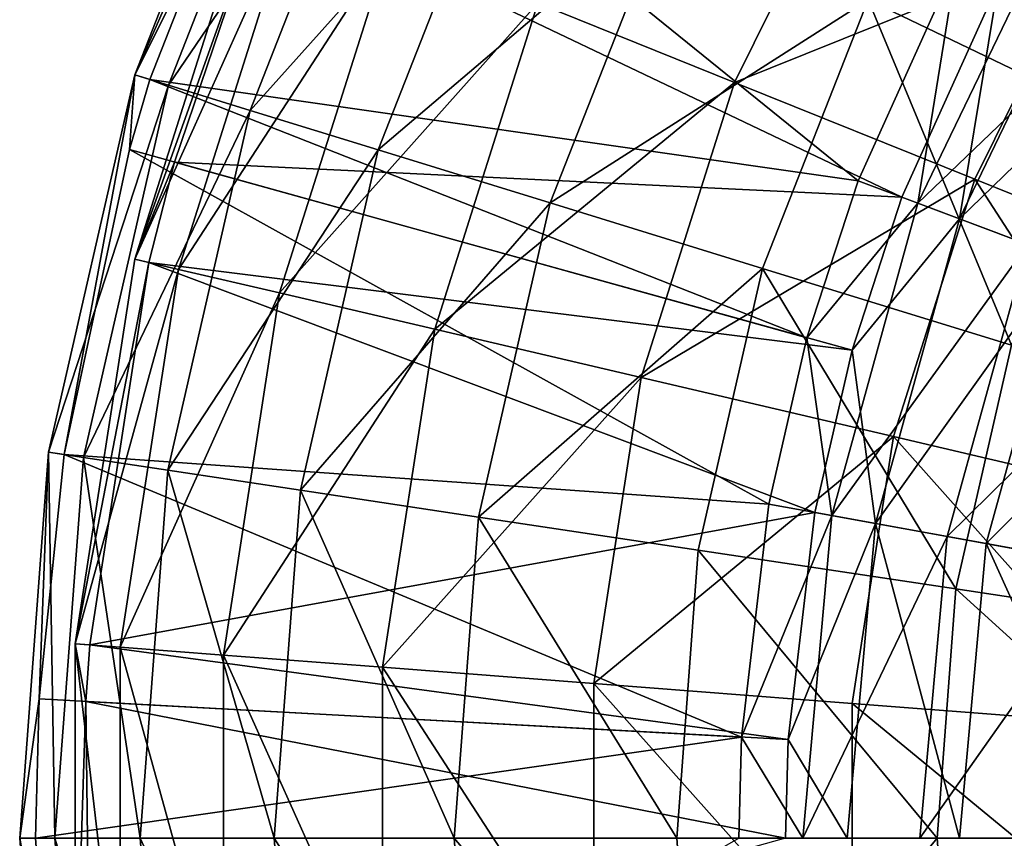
# Model space of a CAD drawing. Extents: x 1 to 221, y -110 to 110.
# Tile 7 of 73: x 1 to 43, y 0 to 35. Entities that reach past the tile are written whole.
import ezdxf

# ---------------------------------------------------------------- set-up
doc = ezdxf.new("R2010")
doc.units = 0
doc.header["$LTSCALE"] = 25.4
doc.layers.get('0').update_dxf_attribs({"color": 13, "linetype": 'CONTINUOUS'})

# ---------------------------------------------------------------- blocks, each defined once
blk = doc.blocks.new('CAMELEON-PEAR-L-8532_STL_1')
at = {"color": 254}
mesh = blk.add_polyface(dxfattribs=at)
corners = [(37.326, 43.891, 44.489), (23.148, 35.47, 58.358), (31.492, 32.107, 44.489), (29.594, 48.488, 58.358)]
mesh.append_faces([[corners[k] for k in face] for face in [(0, 1, 2), (1, 0, 3)]], dxfattribs={"vtx0": -1, "color": 254})
mesh = blk.add_polyface(dxfattribs=at)
corners = [(12.638, 47.443, 122.537), (6.027, 32.428, 107.115), (6.668, 32.23, 122.537), (12.034, 47.734, 107.115)]
mesh.append_faces([[corners[k] for k in face] for face in [(0, 1, 2), (1, 0, 3)]], dxfattribs={"vtx0": -1, "color": 254})
mesh = blk.add_polyface(dxfattribs=at)
corners = [(6.027, 32.428, 107.115), (13.379, 47.086, 91.752), (7.454, 31.987, 91.752), (12.034, 47.734, 107.115)]
mesh.append_faces([[corners[k] for k in face] for face in [(0, 1, 2), (1, 0, 3)]], dxfattribs={"vtx0": -1, "color": 254})
mesh = blk.add_polyface(dxfattribs=at)
corners = [(12.638, 47.443, 122.537), (6.668, 32.23, 122.537), (36.739, 27.929, 384.128)]
mesh.append_faces([[corners[k] for k in face] for face in [(0, 1, 2)]], dxfattribs={"color": 254})
mesh = blk.add_polyface(dxfattribs=at)
corners = [(12.638, 47.443, 122.537), (36.739, 27.929, 384.128), (40.93, 37.231, 384.128)]
mesh.append_faces([[corners[k] for k in face] for face in [(0, 1, 2)]], dxfattribs={"color": 254})
mesh = blk.add_polyface(dxfattribs=at)
corners = [(7.454, 31.987, 91.752), (16.648, 45.512, 76.749), (10.921, 30.918, 76.749), (13.379, 47.086, 91.752)]
mesh.append_faces([[corners[k] for k in face] for face in [(0, 1, 2), (1, 0, 3)]], dxfattribs={"vtx0": -1, "color": 254})
mesh = blk.add_polyface(dxfattribs=at)
corners = [(43.308, 46.257, 36.78), (47.136, 30.83, 26.012), (37.171, 35.628, 36.78), (52.446, 40.027, 26.012)]
mesh.append_faces([[corners[k] for k in face] for face in [(0, 1, 2), (1, 0, 3)]], dxfattribs={"vtx0": -1, "color": 254})
mesh = blk.add_polyface(dxfattribs=at)
corners = [(10.921, 30.918, 76.749), (21.776, 43.042, 62.4), (16.359, 29.24, 62.4), (16.648, 45.512, 76.749)]
mesh.append_faces([[corners[k] for k in face] for face in [(0, 1, 2), (1, 0, 3)]], dxfattribs={"vtx0": -1, "color": 254})
mesh = blk.add_polyface(dxfattribs=at)
corners = [(46.787, 38.267, 32.156), (31.492, 32.107, 44.489), (41.7, 27.993, 32.156), (37.326, 43.891, 44.489)]
mesh.append_faces([[corners[k] for k in face] for face in [(0, 1, 2), (1, 0, 3)]], dxfattribs={"vtx0": -1, "color": 254})
mesh = blk.add_polyface(dxfattribs=at)
corners = [(16.359, 29.24, 62.4), (28.662, 39.726, 48.99), (23.663, 26.988, 48.99), (21.776, 43.042, 62.4)]
mesh.append_faces([[corners[k] for k in face] for face in [(0, 1, 2), (1, 0, 3)]], dxfattribs={"vtx0": -1, "color": 254})
mesh = blk.add_polyface(dxfattribs=at)
corners = [(11.011, 40.361, 105.791), (11.58, 40.132, 122.31), (6.024, 24.602, 105.791)]
mesh.append_faces([[corners[k] for k in face] for face in [(0, 1, 2)]], dxfattribs={"color": 254})
mesh = blk.add_polyface(dxfattribs=at)
corners = [(12.787, 39.646, 89.371), (6.024, 24.602, 105.791), (7.887, 24.165, 89.371), (11.011, 40.361, 105.791)]
mesh.append_faces([[corners[k] for k in face] for face in [(0, 1, 2), (1, 0, 3)]], dxfattribs={"vtx0": -1, "color": 254})
mesh = blk.add_polyface(dxfattribs=at)
corners = [(11.58, 40.132, 122.31), (7.71, 28.721, 122.31), (6.024, 24.602, 105.791)]
mesh.append_faces([[corners[k] for k in face] for face in [(0, 1, 2)]], dxfattribs={"color": 254})
mesh = blk.add_polyface(dxfattribs=at)
corners = [(11.58, 40.132, 122.31), (38.599, 27.23, 383.901), (7.71, 28.721, 122.31)]
mesh.append_faces([[corners[k] for k in face] for face in [(0, 1, 2)]], dxfattribs={"color": 254})
mesh = blk.add_polyface(dxfattribs=at)
corners = [(11.58, 40.132, 122.31), (42.685, 36.3, 383.901), (38.599, 27.23, 383.901)]
mesh.append_faces([[corners[k] for k in face] for face in [(0, 1, 2)]], dxfattribs={"color": 254})
mesh = blk.add_polyface(dxfattribs=at)
corners = [(23.663, 26.988, 48.99), (37.171, 35.628, 36.78), (32.688, 24.204, 36.78), (28.662, 39.726, 48.99)]
mesh.append_faces([[corners[k] for k in face] for face in [(0, 1, 2), (1, 0, 3)]], dxfattribs={"vtx0": -1, "color": 254})
mesh = blk.add_polyface(dxfattribs=at)
corners = [(16.864, 38.003, 73.436), (7.887, 24.165, 89.371), (12.168, 23.164, 73.436), (12.787, 39.646, 89.371)]
mesh.append_faces([[corners[k] for k in face] for face in [(0, 1, 2), (1, 0, 3)]], dxfattribs={"vtx0": -1, "color": 254})
mesh = blk.add_polyface(dxfattribs=at)
corners = [(45.256, 39.372, 397.577), (40.93, 37.231, 384.128), (39.285, 26.973, 397.577)]
mesh.append_faces([[corners[k] for k in face] for face in [(0, 1, 2)]], dxfattribs={"color": 254})
mesh = blk.add_polyface(dxfattribs=at)
corners = [(49.529, 36.819, 410.363), (39.285, 26.973, 397.577), (43.945, 25.224, 410.363), (45.256, 39.372, 397.577)]
mesh.append_faces([[corners[k] for k in face] for face in [(0, 1, 2), (1, 0, 3)]], dxfattribs={"vtx0": -1, "color": 254})
mesh = blk.add_polyface(dxfattribs=at)
corners = [(46.872, 38.407, 396.888), (41.047, 26.312, 396.888), (42.685, 36.3, 383.901)]
mesh.append_faces([[corners[k] for k in face] for face in [(0, 1, 2)]], dxfattribs={"color": 254})
mesh = blk.add_polyface(dxfattribs=at)
corners = [(41.047, 26.312, 396.888), (50.971, 35.958, 409.245), (45.518, 24.634, 409.245), (46.872, 38.407, 396.888)]
mesh.append_faces([[corners[k] for k in face] for face in [(0, 1, 2), (1, 0, 3)]], dxfattribs={"vtx0": -1, "color": 254})
mesh = blk.add_polyface(dxfattribs=at)
corners = [(53.534, 23.223, 21.645), (46.787, 38.267, 32.156), (41.7, 27.993, 32.156), (57.754, 31.747, 21.645)]
mesh.append_faces([[corners[k] for k in face] for face in [(0, 1, 2), (1, 0, 3)]], dxfattribs={"vtx0": -1, "color": 254})
mesh = blk.add_polyface(dxfattribs=at)
corners = [(23.148, 35.47, 58.358), (12.168, 23.164, 73.436), (18.765, 21.62, 58.358), (16.864, 38.003, 73.436)]
mesh.append_faces([[corners[k] for k in face] for face in [(0, 1, 2), (1, 0, 3)]], dxfattribs={"vtx0": -1, "color": 254})
mesh = blk.add_polyface(dxfattribs=at)
corners = [(40.93, 37.231, 384.128), (36.739, 27.929, 384.128), (39.285, 26.973, 397.577)]
mesh.append_faces([[corners[k] for k in face] for face in [(0, 1, 2)]], dxfattribs={"color": 254})
mesh = blk.add_polyface(dxfattribs=at)
corners = [(42.685, 36.3, 383.901), (41.047, 26.312, 396.888), (38.599, 27.23, 383.901)]
mesh.append_faces([[corners[k] for k in face] for face in [(0, 1, 2)]], dxfattribs={"color": 254})
mesh = blk.add_polyface(dxfattribs=at)
corners = [(37.171, 35.628, 36.78), (43.256, 20.944, 26.012), (32.688, 24.204, 36.78), (47.136, 30.83, 26.012)]
mesh.append_faces([[corners[k] for k in face] for face in [(0, 1, 2), (1, 0, 3)]], dxfattribs={"vtx0": -1, "color": 254})
mesh = blk.add_polyface(dxfattribs=at)
corners = [(31.492, 32.107, 44.489), (18.765, 21.62, 58.358), (27.524, 19.57, 44.489), (23.148, 35.47, 58.358)]
mesh.append_faces([[corners[k] for k in face] for face in [(0, 1, 2), (1, 0, 3)]], dxfattribs={"vtx0": -1, "color": 254})
mesh = blk.add_polyface(dxfattribs=at)
corners = [(2.368, 16.397, 107.115), (7.454, 31.987, 91.752), (3.844, 16.174, 91.752), (6.027, 32.428, 107.115)]
mesh.append_faces([[corners[k] for k in face] for face in [(0, 1, 2), (1, 0, 3)]], dxfattribs={"vtx0": -1, "color": 254})
mesh = blk.add_polyface(dxfattribs=at)
corners = [(6.027, 32.428, 107.115), (2.368, 16.397, 107.115), (3.031, 16.297, 122.537)]
mesh.append_faces([[corners[k] for k in face] for face in [(0, 1, 2)]], dxfattribs={"color": 254})
mesh = blk.add_polyface(dxfattribs=at)
corners = [(6.027, 32.428, 107.115), (3.031, 16.297, 122.537), (5.795, 29.253, 122.537)]
mesh.append_faces([[corners[k] for k in face] for face in [(0, 1, 2)]], dxfattribs={"color": 254})
mesh = blk.add_polyface(dxfattribs=at)
corners = [(6.027, 32.428, 107.115), (5.795, 29.253, 122.537), (6.668, 32.23, 122.537)]
mesh.append_faces([[corners[k] for k in face] for face in [(0, 1, 2)]], dxfattribs={"color": 254})
mesh = blk.add_polyface(dxfattribs=at)
corners = [(6.668, 32.23, 122.537), (5.795, 29.253, 122.537), (34.568, 21.264, 384.128)]
mesh.append_faces([[corners[k] for k in face] for face in [(0, 1, 2)]], dxfattribs={"color": 254})
mesh = blk.add_polyface(dxfattribs=at)
corners = [(6.668, 32.23, 122.537), (34.568, 21.264, 384.128), (36.739, 27.929, 384.128)]
mesh.append_faces([[corners[k] for k in face] for face in [(0, 1, 2)]], dxfattribs={"color": 254})
mesh = blk.add_polyface(dxfattribs=at)
corners = [(3.844, 16.174, 91.752), (10.921, 30.918, 76.749), (7.432, 15.634, 76.749), (7.454, 31.987, 91.752)]
mesh.append_faces([[corners[k] for k in face] for face in [(0, 1, 2), (1, 0, 3)]], dxfattribs={"vtx0": -1, "color": 254})
mesh = blk.add_polyface(dxfattribs=at)
corners = [(41.7, 27.993, 32.156), (27.524, 19.57, 44.489), (38.241, 17.062, 32.156), (31.492, 32.107, 44.489)]
mesh.append_faces([[corners[k] for k in face] for face in [(0, 1, 2), (1, 0, 3)]], dxfattribs={"vtx0": -1, "color": 254})
mesh = blk.add_polyface(dxfattribs=at)
corners = [(7.432, 15.634, 76.749), (16.359, 29.24, 62.4), (13.06, 14.785, 62.4), (10.921, 30.918, 76.749)]
mesh.append_faces([[corners[k] for k in face] for face in [(0, 1, 2), (1, 0, 3)]], dxfattribs={"vtx0": -1, "color": 254})
mesh = blk.add_polyface(dxfattribs=at)
corners = [(5.795, 29.253, 122.537), (3.031, 16.297, 122.537), (32.948, 14.192, 384.128)]
mesh.append_faces([[corners[k] for k in face] for face in [(0, 1, 2)]], dxfattribs={"color": 254})
mesh = blk.add_polyface(dxfattribs=at)
corners = [(5.795, 29.253, 122.537), (32.948, 14.192, 384.128), (34.568, 21.264, 384.128)]
mesh.append_faces([[corners[k] for k in face] for face in [(0, 1, 2)]], dxfattribs={"color": 254})
mesh = blk.add_polyface(dxfattribs=at)
corners = [(13.06, 14.785, 62.4), (23.663, 26.988, 48.99), (20.618, 13.646, 48.99), (16.359, 29.24, 62.4)]
mesh.append_faces([[corners[k] for k in face] for face in [(0, 1, 2), (1, 0, 3)]], dxfattribs={"vtx0": -1, "color": 254})
mesh = blk.add_polyface(dxfattribs=at)
corners = [(7.71, 28.721, 122.31), (6.621, 24.462, 122.31), (6.024, 24.602, 105.791)]
mesh.append_faces([[corners[k] for k in face] for face in [(0, 1, 2)]], dxfattribs={"color": 254})
mesh = blk.add_polyface(dxfattribs=at)
corners = [(7.71, 28.721, 122.31), (36.483, 20.733, 383.901), (6.621, 24.462, 122.31)]
mesh.append_faces([[corners[k] for k in face] for face in [(0, 1, 2)]], dxfattribs={"color": 254})
mesh = blk.add_polyface(dxfattribs=at)
corners = [(7.71, 28.721, 122.31), (38.599, 27.23, 383.901), (36.483, 20.733, 383.901)]
mesh.append_faces([[corners[k] for k in face] for face in [(0, 1, 2)]], dxfattribs={"color": 254})
mesh = blk.add_polyface(dxfattribs=at)
corners = [(36.739, 27.929, 384.128), (34.568, 21.264, 384.128), (39.285, 26.973, 397.577)]
mesh.append_faces([[corners[k] for k in face] for face in [(0, 1, 2)]], dxfattribs={"color": 254})
mesh = blk.add_polyface(dxfattribs=at)
corners = [(50.664, 14.155, 21.645), (41.7, 27.993, 32.156), (38.241, 17.062, 32.156), (53.534, 23.223, 21.645)]
mesh.append_faces([[corners[k] for k in face] for face in [(0, 1, 2), (1, 0, 3)]], dxfattribs={"vtx0": -1, "color": 254})
mesh = blk.add_polyface(dxfattribs=at)
corners = [(38.599, 27.23, 383.901), (41.047, 26.312, 396.888), (36.483, 20.733, 383.901)]
mesh.append_faces([[corners[k] for k in face] for face in [(0, 1, 2)]], dxfattribs={"color": 254})
mesh = blk.add_polyface(dxfattribs=at)
corners = [(20.618, 13.646, 48.99), (32.688, 24.204, 36.78), (29.957, 12.239, 36.78), (23.663, 26.988, 48.99)]
mesh.append_faces([[corners[k] for k in face] for face in [(0, 1, 2), (1, 0, 3)]], dxfattribs={"vtx0": -1, "color": 254})
mesh = blk.add_polyface(dxfattribs=at)
corners = [(39.285, 26.973, 397.577), (34.568, 21.264, 384.128), (35.624, 13.707, 397.577)]
mesh.append_faces([[corners[k] for k in face] for face in [(0, 1, 2)]], dxfattribs={"color": 254})
mesh = blk.add_polyface(dxfattribs=at)
corners = [(43.945, 25.224, 410.363), (35.624, 13.707, 397.577), (40.521, 12.818, 410.363), (39.285, 26.973, 397.577)]
mesh.append_faces([[corners[k] for k in face] for face in [(0, 1, 2), (1, 0, 3)]], dxfattribs={"vtx0": -1, "color": 254})
mesh = blk.add_polyface(dxfattribs=at)
corners = [(41.047, 26.312, 396.888), (37.476, 13.371, 396.888), (36.483, 20.733, 383.901)]
mesh.append_faces([[corners[k] for k in face] for face in [(0, 1, 2)]], dxfattribs={"color": 254})
mesh = blk.add_polyface(dxfattribs=at)
corners = [(37.476, 13.371, 396.888), (45.518, 24.634, 409.245), (42.174, 12.518, 409.245), (41.047, 26.312, 396.888)]
mesh.append_faces([[corners[k] for k in face] for face in [(0, 1, 2), (1, 0, 3)]], dxfattribs={"vtx0": -1, "color": 254})
mesh = blk.add_polyface(dxfattribs=at)
corners = [(50.583, 22.733, 422.111), (40.521, 12.818, 410.363), (47.497, 11.552, 422.111), (43.945, 25.224, 410.363)]
mesh.append_faces([[corners[k] for k in face] for face in [(0, 1, 2), (1, 0, 3)]], dxfattribs={"vtx0": -1, "color": 254})
mesh = blk.add_polyface(dxfattribs=at)
corners = [(3.501, 8.265, 105.791), (6.621, 24.462, 122.31), (4.112, 8.218, 122.31), (6.024, 24.602, 105.791)]
mesh.append_faces([[corners[k] for k in face] for face in [(0, 1, 2), (1, 0, 3)]], dxfattribs={"vtx0": -1, "color": 254})
mesh = blk.add_polyface(dxfattribs=at)
corners = [(7.887, 24.165, 89.371), (3.501, 8.265, 105.791), (5.409, 8.119, 89.371), (6.024, 24.602, 105.791)]
mesh.append_faces([[corners[k] for k in face] for face in [(0, 1, 2), (1, 0, 3)]], dxfattribs={"vtx0": -1, "color": 254})
mesh = blk.add_polyface(dxfattribs=at)
corners = [(6.621, 24.462, 122.31), (34.903, 13.838, 383.901), (4.112, 8.218, 122.31)]
mesh.append_faces([[corners[k] for k in face] for face in [(0, 1, 2)]], dxfattribs={"color": 254})
mesh = blk.add_polyface(dxfattribs=at)
corners = [(6.621, 24.462, 122.31), (36.483, 20.733, 383.901), (34.903, 13.838, 383.901)]
mesh.append_faces([[corners[k] for k in face] for face in [(0, 1, 2)]], dxfattribs={"color": 254})
mesh = blk.add_polyface(dxfattribs=at)
corners = [(42.174, 12.518, 409.245), (51.881, 22.246, 420.616), (48.862, 11.305, 420.616), (45.518, 24.634, 409.245)]
mesh.append_faces([[corners[k] for k in face] for face in [(0, 1, 2), (1, 0, 3)]], dxfattribs={"vtx0": -1, "color": 254})
mesh = blk.add_polyface(dxfattribs=at)
corners = [(12.168, 23.164, 73.436), (5.409, 8.119, 89.371), (9.792, 7.782, 73.436), (7.887, 24.165, 89.371)]
mesh.append_faces([[corners[k] for k in face] for face in [(0, 1, 2), (1, 0, 3)]], dxfattribs={"vtx0": -1, "color": 254})
mesh = blk.add_polyface(dxfattribs=at)
corners = [(32.688, 24.204, 36.78), (40.893, 10.59, 26.012), (29.957, 12.239, 36.78), (43.256, 20.944, 26.012)]
mesh.append_faces([[corners[k] for k in face] for face in [(0, 1, 2), (1, 0, 3)]], dxfattribs={"vtx0": -1, "color": 254})
mesh = blk.add_polyface(dxfattribs=at)
corners = [(18.765, 21.62, 58.358), (9.792, 7.782, 73.436), (16.547, 7.263, 58.358), (12.168, 23.164, 73.436)]
mesh.append_faces([[corners[k] for k in face] for face in [(0, 1, 2), (1, 0, 3)]], dxfattribs={"vtx0": -1, "color": 254})
mesh = blk.add_polyface(dxfattribs=at)
corners = [(27.524, 19.57, 44.489), (16.547, 7.263, 58.358), (25.517, 6.575, 44.489), (18.765, 21.62, 58.358)]
mesh.append_faces([[corners[k] for k in face] for face in [(0, 1, 2), (1, 0, 3)]], dxfattribs={"vtx0": -1, "color": 254})
mesh = blk.add_polyface(dxfattribs=at)
corners = [(34.568, 21.264, 384.128), (32.948, 14.192, 384.128), (35.624, 13.707, 397.577)]
mesh.append_faces([[corners[k] for k in face] for face in [(0, 1, 2)]], dxfattribs={"color": 254})
mesh = blk.add_polyface(dxfattribs=at)
corners = [(43.256, 20.944, 26.012), (53.211, 8.734, 16.897), (40.893, 10.59, 26.012), (55.16, 17.272, 16.897)]
mesh.append_faces([[corners[k] for k in face] for face in [(0, 1, 2), (1, 0, 3)]], dxfattribs={"vtx0": -1, "color": 254})
mesh = blk.add_polyface(dxfattribs=at)
corners = [(36.483, 20.733, 383.901), (37.476, 13.371, 396.888), (34.903, 13.838, 383.901)]
mesh.append_faces([[corners[k] for k in face] for face in [(0, 1, 2)]], dxfattribs={"color": 254})
mesh = blk.add_polyface(dxfattribs=at)
corners = [(38.241, 17.062, 32.156), (25.517, 6.575, 44.489), (36.491, 5.732, 32.156), (27.524, 19.57, 44.489)]
mesh.append_faces([[corners[k] for k in face] for face in [(0, 1, 2), (1, 0, 3)]], dxfattribs={"vtx0": -1, "color": 254})
mesh = blk.add_polyface(dxfattribs=at)
corners = [(49.212, 4.756, 21.645), (38.241, 17.062, 32.156), (36.491, 5.732, 32.156), (50.664, 14.155, 21.645)]
mesh.append_faces([[corners[k] for k in face] for face in [(0, 1, 2), (1, 0, 3)]], dxfattribs={"vtx0": -1, "color": 254})
mesh = blk.add_polyface(dxfattribs=at)
corners = [(2.368, 16.397, 107.115), (1.139, 0, 107.115), (1.97, 5.92, 122.537)]
mesh.append_faces([[corners[k] for k in face] for face in [(0, 1, 2)]], dxfattribs={"color": 254})
mesh = blk.add_polyface(dxfattribs=at)
corners = [(2.368, 16.397, 107.115), (2.632, 0, 91.752), (1.139, 0, 107.115), (3.844, 16.174, 91.752)]
mesh.append_faces([[corners[k] for k in face] for face in [(0, 1, 2), (1, 0, 3)]], dxfattribs={"vtx0": -1, "color": 254})
mesh = blk.add_polyface(dxfattribs=at)
corners = [(2.368, 16.397, 107.115), (1.97, 5.92, 122.537), (3.031, 16.297, 122.537)]
mesh.append_faces([[corners[k] for k in face] for face in [(0, 1, 2)]], dxfattribs={"color": 254})
mesh = blk.add_polyface(dxfattribs=at)
corners = [(3.031, 16.297, 122.537), (1.97, 5.92, 122.537), (31.787, 4.303, 384.128)]
mesh.append_faces([[corners[k] for k in face] for face in [(0, 1, 2)]], dxfattribs={"color": 254})
mesh = blk.add_polyface(dxfattribs=at)
corners = [(3.844, 16.174, 91.752), (6.26, 0, 76.749), (2.632, 0, 91.752), (7.432, 15.634, 76.749)]
mesh.append_faces([[corners[k] for k in face] for face in [(0, 1, 2), (1, 0, 3)]], dxfattribs={"vtx0": -1, "color": 254})
mesh = blk.add_polyface(dxfattribs=at)
corners = [(3.031, 16.297, 122.537), (31.787, 4.303, 384.128), (32.948, 14.192, 384.128)]
mesh.append_faces([[corners[k] for k in face] for face in [(0, 1, 2)]], dxfattribs={"color": 254})
mesh = blk.add_polyface(dxfattribs=at)
corners = [(7.432, 15.634, 76.749), (11.952, 0, 62.4), (6.26, 0, 76.749), (13.06, 14.785, 62.4)]
mesh.append_faces([[corners[k] for k in face] for face in [(0, 1, 2), (1, 0, 3)]], dxfattribs={"vtx0": -1, "color": 254})
mesh = blk.add_polyface(dxfattribs=at)
corners = [(13.06, 14.785, 62.4), (19.595, 0, 48.99), (11.952, 0, 62.4), (20.618, 13.646, 48.99)]
mesh.append_faces([[corners[k] for k in face] for face in [(0, 1, 2), (1, 0, 3)]], dxfattribs={"vtx0": -1, "color": 254})
mesh = blk.add_polyface(dxfattribs=at)
corners = [(34.903, 13.838, 383.901), (33.771, 4.196, 383.901), (4.112, 8.218, 122.31)]
mesh.append_faces([[corners[k] for k in face] for face in [(0, 1, 2)]], dxfattribs={"color": 254})
mesh = blk.add_polyface(dxfattribs=at)
corners = [(32.948, 14.192, 384.128), (31.787, 4.303, 384.128), (35.624, 13.707, 397.577)]
mesh.append_faces([[corners[k] for k in face] for face in [(0, 1, 2)]], dxfattribs={"color": 254})
mesh = blk.add_polyface(dxfattribs=at)
corners = [(34.903, 13.838, 383.901), (37.476, 13.371, 396.888), (33.771, 4.196, 383.901)]
mesh.append_faces([[corners[k] for k in face] for face in [(0, 1, 2)]], dxfattribs={"color": 254})
mesh = blk.add_polyface(dxfattribs=at)
corners = [(20.618, 13.646, 48.99), (29.039, 0, 36.78), (19.595, 0, 48.99), (29.957, 12.239, 36.78)]
mesh.append_faces([[corners[k] for k in face] for face in [(0, 1, 2), (1, 0, 3)]], dxfattribs={"vtx0": -1, "color": 254})
mesh = blk.add_polyface(dxfattribs=at)
corners = [(35.624, 13.707, 397.577), (31.787, 4.303, 384.128), (34.39, 0, 397.577)]
mesh.append_faces([[corners[k] for k in face] for face in [(0, 1, 2)]], dxfattribs={"color": 254})
mesh = blk.add_polyface(dxfattribs=at)
corners = [(40.521, 12.818, 410.363), (34.39, 0, 397.577), (39.368, 0, 410.363), (35.624, 13.707, 397.577)]
mesh.append_faces([[corners[k] for k in face] for face in [(0, 1, 2), (1, 0, 3)]], dxfattribs={"vtx0": -1, "color": 254})
mesh = blk.add_polyface(dxfattribs=at)
corners = [(37.476, 13.371, 396.888), (36.273, 0, 396.888), (33.771, 4.196, 383.901)]
mesh.append_faces([[corners[k] for k in face] for face in [(0, 1, 2)]], dxfattribs={"color": 254})
mesh = blk.add_polyface(dxfattribs=at)
corners = [(37.476, 13.371, 396.888), (41.047, 0, 409.245), (36.273, 0, 396.888), (42.174, 12.518, 409.245)]
mesh.append_faces([[corners[k] for k in face] for face in [(0, 1, 2), (1, 0, 3)]], dxfattribs={"vtx0": -1, "color": 254})
mesh = blk.add_polyface(dxfattribs=at)
corners = [(47.497, 11.552, 422.111), (39.368, 0, 410.363), (46.457, 0, 422.111), (40.521, 12.818, 410.363)]
mesh.append_faces([[corners[k] for k in face] for face in [(0, 1, 2), (1, 0, 3)]], dxfattribs={"vtx0": -1, "color": 254})
mesh = blk.add_polyface(dxfattribs=at)
corners = [(29.957, 12.239, 36.78), (40.099, 0, 26.012), (29.039, 0, 36.78), (40.893, 10.59, 26.012)]
mesh.append_faces([[corners[k] for k in face] for face in [(0, 1, 2), (1, 0, 3)]], dxfattribs={"vtx0": -1, "color": 254})
mesh = blk.add_polyface(dxfattribs=at)
corners = [(42.174, 12.518, 409.245), (47.844, 0, 420.616), (41.047, 0, 409.245), (48.862, 11.305, 420.616)]
mesh.append_faces([[corners[k] for k in face] for face in [(0, 1, 2), (1, 0, 3)]], dxfattribs={"vtx0": -1, "color": 254})
mesh = blk.add_polyface(dxfattribs=at)
corners = [(40.893, 10.59, 26.012), (52.556, 0, 16.897), (40.099, 0, 26.012), (53.211, 8.734, 16.897)]
mesh.append_faces([[corners[k] for k in face] for face in [(0, 1, 2), (1, 0, 3)]], dxfattribs={"vtx0": -1, "color": 254})
mesh = blk.add_polyface(dxfattribs=at)
corners = [(3.501, 8.265, 105.791), (4.112, 8.218, 122.31), (3.954, 5.812, 122.31)]
mesh.append_faces([[corners[k] for k in face] for face in [(0, 1, 2)]], dxfattribs={"color": 254})
mesh = blk.add_polyface(dxfattribs=at)
corners = [(3.501, 8.265, 105.791), (3.954, 5.812, 122.31), (3.501, -8.265, 105.791)]
mesh.append_faces([[corners[k] for k in face] for face in [(0, 1, 2)]], dxfattribs={"color": 254})
mesh = blk.add_polyface(dxfattribs=at)
corners = [(5.409, -8.119, 89.371), (3.501, 8.265, 105.791), (3.501, -8.265, 105.791), (5.409, 8.119, 89.371)]
mesh.append_faces([[corners[k] for k in face] for face in [(0, 1, 2), (1, 0, 3)]], dxfattribs={"vtx0": -1, "color": 254})
mesh = blk.add_polyface(dxfattribs=at)
corners = [(4.112, 8.218, 122.31), (33.771, 4.196, 383.901), (3.954, 5.812, 122.31)]
mesh.append_faces([[corners[k] for k in face] for face in [(0, 1, 2)]], dxfattribs={"color": 254})
mesh = blk.add_polyface(dxfattribs=at)
corners = [(9.792, -7.782, 73.436), (5.409, 8.119, 89.371), (5.409, -8.119, 89.371), (9.792, 7.782, 73.436)]
mesh.append_faces([[corners[k] for k in face] for face in [(0, 1, 2), (1, 0, 3)]], dxfattribs={"vtx0": -1, "color": 254})
mesh = blk.add_polyface(dxfattribs=at)
corners = [(16.547, -7.263, 58.358), (9.792, 7.782, 73.436), (9.792, -7.782, 73.436), (16.547, 7.263, 58.358)]
mesh.append_faces([[corners[k] for k in face] for face in [(0, 1, 2), (1, 0, 3)]], dxfattribs={"vtx0": -1, "color": 254})
mesh = blk.add_polyface(dxfattribs=at)
corners = [(25.517, -6.575, 44.489), (16.547, 7.263, 58.358), (16.547, -7.263, 58.358), (25.517, 6.575, 44.489)]
mesh.append_faces([[corners[k] for k in face] for face in [(0, 1, 2), (1, 0, 3)]], dxfattribs={"vtx0": -1, "color": 254})
mesh = blk.add_polyface(dxfattribs=at)
corners = [(36.491, -5.732, 32.156), (25.517, 6.575, 44.489), (25.517, -6.575, 44.489), (36.491, 5.732, 32.156)]
mesh.append_faces([[corners[k] for k in face] for face in [(0, 1, 2), (1, 0, 3)]], dxfattribs={"vtx0": -1, "color": 254})
mesh = blk.add_polyface(dxfattribs=at)
corners = [(1.97, 5.92, 122.537), (1.139, 0, 107.115), (1.81, 0, 122.537)]
mesh.append_faces([[corners[k] for k in face] for face in [(0, 1, 2)]], dxfattribs={"color": 254})
mesh = blk.add_polyface(dxfattribs=at)
corners = [(31.787, 4.303, 384.128), (1.81, 0, 122.537), (31.671, 0, 384.128), (1.97, 5.92, 122.537)]
mesh.append_faces([[corners[k] for k in face] for face in [(0, 1, 2), (1, 0, 3)]], dxfattribs={"vtx0": -1, "color": 254})
mesh = blk.add_polyface(dxfattribs=at)
corners = [(3.954, 5.812, 122.31), (4.112, -8.218, 122.31), (3.501, -8.265, 105.791)]
mesh.append_faces([[corners[k] for k in face] for face in [(0, 1, 2)]], dxfattribs={"color": 254})
mesh = blk.add_polyface(dxfattribs=at)
corners = [(3.954, 5.812, 122.31), (33.771, 4.196, 383.901), (33.658, 0, 383.901)]
mesh.append_faces([[corners[k] for k in face] for face in [(0, 1, 2)]], dxfattribs={"color": 254})
mesh = blk.add_polyface(dxfattribs=at)
corners = [(3.954, 5.812, 122.31), (33.658, 0, 383.901), (4.112, -8.218, 122.31)]
mesh.append_faces([[corners[k] for k in face] for face in [(0, 1, 2)]], dxfattribs={"color": 254})
mesh = blk.add_polyface(dxfattribs=at)
corners = [(49.212, -4.756, 21.645), (36.491, 5.732, 32.156), (36.491, -5.732, 32.156), (49.212, 4.756, 21.645)]
mesh.append_faces([[corners[k] for k in face] for face in [(0, 1, 2), (1, 0, 3)]], dxfattribs={"vtx0": -1, "color": 254})
mesh = blk.add_polyface(dxfattribs=at)
corners = [(31.787, 4.303, 384.128), (31.671, 0, 384.128), (34.39, 0, 397.577)]
mesh.append_faces([[corners[k] for k in face] for face in [(0, 1, 2)]], dxfattribs={"color": 254})
mesh = blk.add_polyface(dxfattribs=at)
corners = [(33.771, 4.196, 383.901), (36.273, 0, 396.888), (33.658, 0, 383.901)]
mesh.append_faces([[corners[k] for k in face] for face in [(0, 1, 2)]], dxfattribs={"color": 254})
mesh = blk.add_polyface(dxfattribs=at)
corners = [(11.952, 0, 62.4), (20.618, -13.646, 48.99), (13.06, -14.785, 62.4), (19.595, 0, 48.99)]
mesh.append_faces([[corners[k] for k in face] for face in [(0, 1, 2), (1, 0, 3)]], dxfattribs={"vtx0": -1, "color": 254})
mesh = blk.add_polyface(dxfattribs=at)
corners = [(19.595, 0, 48.99), (29.957, -12.239, 36.78), (20.618, -13.646, 48.99), (29.039, 0, 36.78)]
mesh.append_faces([[corners[k] for k in face] for face in [(0, 1, 2), (1, 0, 3)]], dxfattribs={"vtx0": -1, "color": 254})
mesh = blk.add_polyface(dxfattribs=at)
corners = [(40.099, 0, 26.012), (29.957, -12.239, 36.78), (29.039, 0, 36.78), (40.893, -10.59, 26.012)]
mesh.append_faces([[corners[k] for k in face] for face in [(0, 1, 2), (1, 0, 3)]], dxfattribs={"vtx0": -1, "color": 254})
mesh = blk.add_polyface(dxfattribs=at)
corners = [(52.556, 0, 16.897), (40.893, -10.59, 26.012), (40.099, 0, 26.012), (53.211, -8.734, 16.897)]
mesh.append_faces([[corners[k] for k in face] for face in [(0, 1, 2), (1, 0, 3)]], dxfattribs={"vtx0": -1, "color": 254})
mesh = blk.add_polyface(dxfattribs=at)
corners = [(3.031, -16.297, 122.537), (1.139, 0, 107.115), (2.368, -16.397, 107.115), (1.81, 0, 122.537)]
mesh.append_faces([[corners[k] for k in face] for face in [(0, 1, 2), (1, 0, 3)]], dxfattribs={"vtx0": -1, "color": 254})
mesh = blk.add_polyface(dxfattribs=at)
corners = [(1.139, 0, 107.115), (3.844, -16.174, 91.752), (2.368, -16.397, 107.115), (2.632, 0, 91.752)]
mesh.append_faces([[corners[k] for k in face] for face in [(0, 1, 2), (1, 0, 3)]], dxfattribs={"vtx0": -1, "color": 254})
mesh = blk.add_polyface(dxfattribs=at)
corners = [(1.81, 0, 122.537), (3.031, -16.297, 122.537), (31.671, 0, 384.128)]
mesh.append_faces([[corners[k] for k in face] for face in [(0, 1, 2)]], dxfattribs={"color": 254})
mesh = blk.add_polyface(dxfattribs=at)
corners = [(2.632, 0, 91.752), (7.432, -15.634, 76.749), (3.844, -16.174, 91.752), (6.26, 0, 76.749)]
mesh.append_faces([[corners[k] for k in face] for face in [(0, 1, 2), (1, 0, 3)]], dxfattribs={"vtx0": -1, "color": 254})
mesh = blk.add_polyface(dxfattribs=at)
corners = [(6.26, 0, 76.749), (13.06, -14.785, 62.4), (7.432, -15.634, 76.749), (11.952, 0, 62.4)]
mesh.append_faces([[corners[k] for k in face] for face in [(0, 1, 2), (1, 0, 3)]], dxfattribs={"vtx0": -1, "color": 254})

msp = doc.modelspace()

# ---------------------------------------------------------------- block references
at = {"color": 0}
msp.add_blockref('CAMELEON-PEAR-L-8532_STL_1', (0, 0), dxfattribs=at)

doc.saveas('drawing.dxf')
